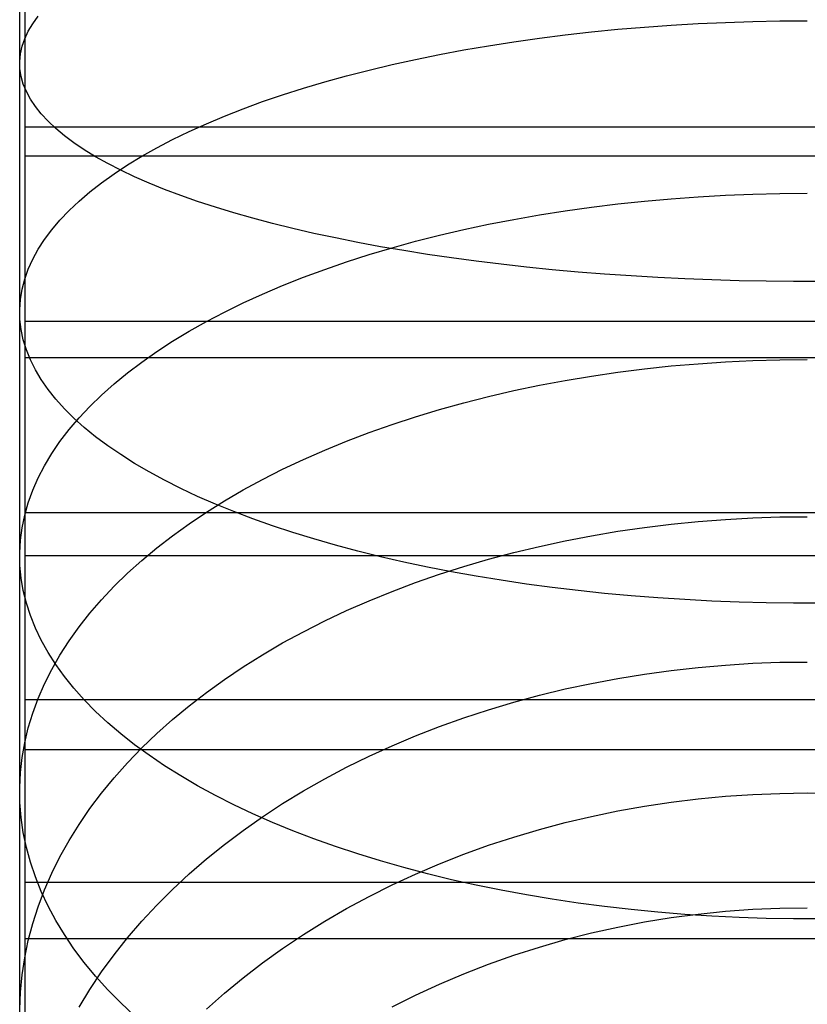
# Model space of a CAD drawing. Header units: millimetres. Extents: x -9 to 331, y -124 to 233.
# Tile 6 of 76: x -9 to 3, y -93 to -78. Entities that reach past the tile are written whole.
import ezdxf

# ---------------------------------------------------------------- set-up
doc = ezdxf.new("R2010")
doc.units = ezdxf.units.MM
doc.layers.add('Up Step Stool_Ferm Living', color=7, linetype='Continuous', true_color=0x000000)

msp = doc.modelspace()

# ---------------------------------------------------------------- linework, layer by layer
at = {"layer": 'Up Step Stool_Ferm Living'}
for p, q in [((-8.925, -78.084, 150.052), (-8.925, -76.226, 150.409)), ((-8.925, -78.519, 152.004), (-8.925, -76.59, 152.376)), ((-9.012, -78.249, 137.15), (-9.012, -76.846, 137.517)), ((-8.876, -77.968, 135.32), (-8.805, -77.849, 134.909)), ((-8.805, -77.849, 134.909), (-8.719, -77.731, 134.5)), ((1.329, -77.872, 124.303), (1.758, -77.847, 124.24)), ((1.758, -77.847, 124.24), (2.188, -77.828, 124.192)), ((2.188, -77.828, 124.192), (2.621, -77.814, 124.157)), ((2.621, -77.814, 124.157), (3.054, -77.805, 124.136)), ((3.054, -77.805, 124.136), (3.488, -77.803, 124.129)), ((-8.933, -78.087, 135.733), (-8.876, -77.968, 135.32)), ((-0.765, -78.078, 124.821), (-0.354, -78.026, 124.691)), ((-0.354, -78.026, 124.691), (0.061, -77.98, 124.574)), ((0.061, -77.98, 124.574), (0.48, -77.938, 124.47)), ((0.48, -77.938, 124.47), (0.903, -77.903, 124.38)), ((0.903, -77.903, 124.38), (1.329, -77.872, 124.303)), ((-8.974, -78.207, 136.148), (-8.933, -78.087, 135.733)), ((-8.925, -79.928, 149.632), (-8.925, -78.084, 150.052)), ((-1.57, -78.198, 125.122), (-1.17, -78.136, 124.965)), ((-1.17, -78.136, 124.965), (-0.765, -78.078, 124.821)), ((-9.012, -79.64, 136.734), (-9.012, -78.249, 137.15)), ((-9.012, -78.447, 136.981), (-9, -78.327, 136.564)), ((-9, -78.327, 136.564), (-8.974, -78.207, 136.148)), ((-2.731, -78.416, 125.668), (-2.351, -78.338, 125.473)), ((-2.351, -78.338, 125.473), (-1.964, -78.266, 125.291)), ((-1.964, -78.266, 125.291), (-1.57, -78.198, 125.122)), ((-9.008, -78.568, 137.398), (-9.012, -78.447, 136.981)), ((-3.103, -78.498, 125.874), (-2.731, -78.416, 125.668)), ((-8.989, -78.688, 137.814), (-9.008, -78.568, 137.398)), ((-8.925, -80.435, 151.567), (-8.925, -78.519, 152.004)), ((-3.824, -78.676, 126.323), (-3.468, -78.585, 126.093)), ((-3.468, -78.585, 126.093), (-3.103, -78.498, 125.874)), ((-8.955, -78.808, 138.23), (-8.989, -78.688, 137.814)), ((-8.906, -78.927, 138.644), (-8.955, -78.808, 138.23)), ((-4.51, -78.873, 126.817), (-4.172, -78.773, 126.564)), ((-4.172, -78.773, 126.564), (-3.824, -78.676, 126.323)), ((-8.843, -79.046, 139.057), (-8.906, -78.927, 138.644)), ((-4.839, -78.978, 127.08), (-4.51, -78.873, 126.817)), ((-8.764, -79.164, 139.467), (-8.843, -79.046, 139.057)), ((-5.465, -79.2, 127.638), (-5.157, -79.087, 127.354)), ((-5.157, -79.087, 127.354), (-4.839, -78.978, 127.08)), ((-8.671, -79.282, 139.874), (-8.764, -79.164, 139.467)), ((-5.763, -79.317, 127.931), (-5.465, -79.2, 127.638)), ((-8.563, -79.398, 140.277), (-8.671, -79.282, 139.874)), ((-8.44, -79.514, 140.677), (-8.563, -79.398, 140.277)), ((-6.049, -79.438, 128.234), (-5.763, -79.317, 127.931)), ((331.056, -79.491, 149.737), (-8.925, -79.491, 149.737)), ((-8.303, -79.628, 141.073), (-8.44, -79.514, 140.677)), ((-6.587, -79.689, 128.867), (-6.324, -79.562, 128.546)), ((-6.324, -79.562, 128.546), (-6.049, -79.438, 128.234)), ((-9.012, -81.015, 136.272), (-9.012, -79.64, 136.734)), ((-8.152, -79.741, 141.464), (-8.303, -79.628, 141.073)), ((-7.987, -79.852, 141.849), (-8.152, -79.741, 141.464)), ((-6.837, -79.82, 129.196), (-6.587, -79.689, 128.867)), ((-7.808, -79.962, 142.229), (-7.987, -79.852, 141.849)), ((-7.076, -79.955, 129.533), (-6.837, -79.82, 129.196)), ((-8.925, -81.757, 149.148), (-8.925, -79.928, 149.632)), ((331.056, -79.953, 151.683), (-8.925, -79.953, 151.683)), ((-7.615, -80.069, 142.603), (-7.808, -79.962, 142.229)), ((-7.301, -80.092, 129.877), (-7.076, -79.955, 129.533)), ((-7.409, -80.175, 142.97), (-7.615, -80.069, 142.603)), ((-7.514, -80.232, 130.229), (-7.301, -80.092, 129.877)), ((-7.19, -80.279, 143.329), (-7.409, -80.175, 142.97)), ((-7.713, -80.374, 130.587), (-7.514, -80.232, 130.229)), ((-6.958, -80.381, 143.682), (-7.19, -80.279, 143.329)), ((-8.925, -82.334, 151.063), (-8.925, -80.435, 151.567)), ((-8.071, -80.667, 131.321), (-7.899, -80.519, 130.951)), ((-7.899, -80.519, 130.951), (-7.713, -80.374, 130.587)), ((-6.713, -80.48, 144.026), (-6.958, -80.381, 143.682)), ((-6.457, -80.577, 144.362), (-6.713, -80.48, 144.026)), ((-8.229, -80.816, 131.696), (-8.071, -80.667, 131.321)), ((-6.188, -80.671, 144.689), (-6.457, -80.577, 144.362)), ((-5.907, -80.763, 145.007), (-6.188, -80.671, 144.689)), ((0.48, -80.711, 123.211), (0.903, -80.666, 123.125)), ((0.903, -80.666, 123.125), (1.329, -80.628, 123.052)), ((1.329, -80.628, 123.052), (1.758, -80.597, 122.992)), ((1.758, -80.597, 122.992), (2.188, -80.573, 122.945)), ((2.188, -80.573, 122.945), (2.621, -80.556, 122.912)), ((2.621, -80.556, 122.912), (3.054, -80.545, 122.892)), ((3.054, -80.545, 122.892), (3.488, -80.542, 122.885)), ((-8.373, -80.968, 132.077), (-8.229, -80.816, 131.696)), ((-5.615, -80.852, 145.316), (-5.907, -80.763, 145.007)), ((-0.765, -80.885, 123.547), (-0.354, -80.821, 123.422)), ((-0.354, -80.821, 123.422), (0.061, -80.762, 123.31)), ((0.061, -80.762, 123.31), (0.48, -80.711, 123.211)), ((-8.503, -81.121, 132.461), (-8.373, -80.968, 132.077)), ((-5.313, -80.938, 145.614), (-5.615, -80.852, 145.316)), ((-4.999, -81.022, 145.903), (-5.313, -80.938, 145.614)), ((-1.57, -81.034, 123.833), (-1.17, -80.957, 123.684)), ((-1.17, -80.957, 123.684), (-0.765, -80.885, 123.547)), ((-9.012, -82.374, 135.763), (-9.012, -81.015, 136.272)), ((-8.618, -81.276, 132.85), (-8.503, -81.121, 132.461)), ((-4.676, -81.102, 146.18), (-4.999, -81.022, 145.903)), ((-4.342, -81.179, 146.447), (-4.676, -81.102, 146.18)), ((-2.351, -81.209, 124.169), (-1.964, -81.118, 123.995)), ((-1.964, -81.118, 123.995), (-1.57, -81.034, 123.833)), ((-8.719, -81.432, 133.242), (-8.618, -81.276, 132.85)), ((-3.999, -81.252, 146.703), (-4.342, -81.179, 146.447)), ((-3.647, -81.323, 146.946), (-3.999, -81.252, 146.703)), ((-3.103, -81.408, 124.552), (-2.731, -81.305, 124.355)), ((-2.731, -81.305, 124.355), (-2.351, -81.209, 124.169)), ((-8.805, -81.589, 133.637), (-8.719, -81.432, 133.242)), ((-3.287, -81.39, 147.178), (-3.647, -81.323, 146.946)), ((-3.468, -81.516, 124.761), (-3.103, -81.408, 124.552)), ((-2.918, -81.453, 147.398), (-3.287, -81.39, 147.178)), ((-2.542, -81.513, 147.606), (-2.918, -81.453, 147.398)), ((-8.876, -81.747, 134.035), (-8.805, -81.589, 133.637)), ((-3.824, -81.63, 124.981), (-3.468, -81.516, 124.761)), ((-2.158, -81.569, 147.8), (-2.542, -81.513, 147.606)), ((-1.768, -81.622, 147.982), (-2.158, -81.569, 147.8)), ((-1.371, -81.67, 148.151), (-1.768, -81.622, 147.982)), ((-8.933, -81.907, 134.434), (-8.876, -81.747, 134.035)), ((-8.925, -83.569, 148.602), (-8.925, -81.757, 149.148)), ((-4.51, -81.875, 125.453), (-4.172, -81.75, 125.211)), ((-4.172, -81.75, 125.211), (-3.824, -81.63, 124.981)), ((-0.968, -81.715, 148.306), (-1.371, -81.67, 148.151)), ((-0.56, -81.756, 148.448), (-0.968, -81.715, 148.306)), ((-0.147, -81.793, 148.576), (-0.56, -81.756, 148.448)), ((-8.974, -82.066, 134.836), (-8.933, -81.907, 134.434)), ((-4.839, -82.006, 125.704), (-4.51, -81.875, 125.453)), ((0.27, -81.826, 148.691), (-0.147, -81.793, 148.576)), ((0.691, -81.855, 148.791), (0.27, -81.826, 148.691)), ((1.116, -81.88, 148.877), (0.691, -81.855, 148.791)), ((1.543, -81.901, 148.949), (1.116, -81.88, 148.877)), ((1.973, -81.917, 149.007), (1.543, -81.901, 148.949)), ((2.404, -81.93, 149.05), (1.973, -81.917, 149.007)), ((2.837, -81.938, 149.079), (2.404, -81.93, 149.05)), ((-9, -82.227, 135.238), (-8.974, -82.066, 134.836)), ((-5.157, -82.142, 125.966), (-4.839, -82.006, 125.704)), ((3.271, -81.942, 149.093), (2.837, -81.938, 149.079)), ((3.705, -81.942, 149.093), (3.271, -81.942, 149.093)), ((-9.012, -82.387, 135.641), (-9, -82.227, 135.238)), ((-5.465, -82.283, 126.237), (-5.157, -82.142, 125.966)), ((-9.012, -83.715, 135.207), (-9.012, -82.374, 135.763)), ((-9.008, -82.548, 136.044), (-9.012, -82.387, 135.641)), ((-8.925, -84.215, 150.495), (-8.925, -82.334, 151.063)), ((-5.763, -82.428, 126.517), (-5.465, -82.283, 126.237)), ((-8.989, -82.708, 136.447), (-9.008, -82.548, 136.044)), ((-6.049, -82.578, 126.807), (-5.763, -82.428, 126.517)), ((-8.955, -82.868, 136.849), (-8.989, -82.708, 136.447)), ((331.056, -82.58, 148.908), (-8.925, -82.58, 148.908)), ((-6.324, -82.733, 127.105), (-6.049, -82.578, 126.807)), ((-8.906, -83.027, 137.249), (-8.955, -82.868, 136.849)), ((-6.587, -82.892, 127.411), (-6.324, -82.733, 127.105)), ((-8.843, -83.186, 137.648), (-8.906, -83.027, 137.249)), ((-6.837, -83.056, 127.725), (-6.587, -82.892, 127.411)), ((331.056, -83.155, 150.824), (-8.925, -83.155, 150.824)), ((-8.764, -83.344, 138.044), (-8.843, -83.186, 137.648)), ((-7.076, -83.223, 128.047), (-6.837, -83.056, 127.725)), ((2.621, -83.199, 121.372), (3.054, -83.187, 121.353)), ((3.054, -83.187, 121.353), (3.488, -83.182, 121.347)), ((-8.671, -83.501, 138.438), (-8.764, -83.344, 138.044)), ((-7.301, -83.394, 128.376), (-7.076, -83.223, 128.047)), ((0.48, -83.384, 121.654), (0.903, -83.331, 121.573)), ((0.903, -83.331, 121.573), (1.329, -83.285, 121.504)), ((1.329, -83.285, 121.504), (1.758, -83.248, 121.447)), ((1.758, -83.248, 121.447), (2.188, -83.22, 121.403)), ((2.188, -83.22, 121.403), (2.621, -83.199, 121.372)), ((-7.514, -83.568, 128.712), (-7.301, -83.394, 128.376)), ((-0.354, -83.514, 121.853), (0.061, -83.445, 121.747)), ((0.061, -83.445, 121.747), (0.48, -83.384, 121.654)), ((-8.925, -85.36, 147.993), (-8.925, -83.569, 148.602)), ((-8.563, -83.656, 138.829), (-8.671, -83.501, 138.438)), ((-8.44, -83.81, 139.215), (-8.563, -83.656, 138.829)), ((-7.713, -83.746, 129.054), (-7.514, -83.568, 128.712)), ((-1.17, -83.676, 122.1), (-0.765, -83.591, 121.97)), ((-0.765, -83.591, 121.97), (-0.354, -83.514, 121.853)), ((-9.012, -85.036, 134.606), (-9.012, -83.715, 135.207)), ((-8.303, -83.963, 139.598), (-8.44, -83.81, 139.215)), ((-7.899, -83.926, 129.402), (-7.713, -83.746, 129.054)), ((-1.964, -83.869, 122.393), (-1.57, -83.769, 122.241)), ((-1.57, -83.769, 122.241), (-1.17, -83.676, 122.1)), ((-8.152, -84.113, 139.976), (-8.303, -83.963, 139.598)), ((-8.071, -84.11, 129.755), (-7.899, -83.926, 129.402)), ((-2.351, -83.976, 122.557), (-1.964, -83.869, 122.393)), ((-8.229, -84.296, 130.114), (-8.071, -84.11, 129.755)), ((-7.987, -84.262, 140.348), (-8.152, -84.113, 139.976)), ((-3.103, -84.213, 122.918), (-2.731, -84.091, 122.732)), ((-2.731, -84.091, 122.732), (-2.351, -83.976, 122.557)), ((-8.925, -86.076, 149.862), (-8.925, -84.215, 150.495)), ((-7.808, -84.408, 140.716), (-7.987, -84.262, 140.348)), ((-3.468, -84.342, 123.114), (-3.103, -84.213, 122.918)), ((-8.373, -84.485, 130.477), (-8.229, -84.296, 130.114)), ((-7.615, -84.552, 141.077), (-7.808, -84.408, 140.716)), ((-3.824, -84.478, 123.322), (-3.468, -84.342, 123.114)), ((-8.503, -84.676, 130.844), (-8.373, -84.485, 130.477)), ((-7.409, -84.693, 141.432), (-7.615, -84.552, 141.077)), ((-4.172, -84.621, 123.539), (-3.824, -84.478, 123.322)), ((-8.618, -84.868, 131.215), (-8.503, -84.676, 130.844)), ((-7.19, -84.831, 141.779), (-7.409, -84.693, 141.432)), ((-4.51, -84.77, 123.766), (-4.172, -84.621, 123.539)), ((-8.719, -85.063, 131.59), (-8.618, -84.868, 131.215)), ((-6.958, -84.967, 142.12), (-7.19, -84.831, 141.779)), ((-4.839, -84.925, 124.003), (-4.51, -84.77, 123.766)), ((-9.012, -86.336, 133.961), (-9.012, -85.036, 134.606)), ((-8.805, -85.259, 131.967), (-8.719, -85.063, 131.59)), ((-6.713, -85.1, 142.453), (-6.958, -84.967, 142.12)), ((-5.157, -85.087, 124.249), (-4.839, -84.925, 124.003)), ((-6.457, -85.229, 142.778), (-6.713, -85.1, 142.453)), ((-5.465, -85.254, 124.505), (-5.157, -85.087, 124.249)), ((-8.925, -87.13, 147.324), (-8.925, -85.36, 147.993)), ((-8.876, -85.456, 132.347), (-8.805, -85.259, 131.967)), ((-6.188, -85.355, 143.094), (-6.457, -85.229, 142.778)), ((-5.907, -85.478, 143.402), (-6.188, -85.355, 143.094)), ((-5.763, -85.428, 124.769), (-5.465, -85.254, 124.505)), ((-8.933, -85.655, 132.729), (-8.876, -85.456, 132.347)), ((-6.049, -85.607, 125.042), (-5.763, -85.428, 124.769)), ((-5.615, -85.596, 143.7), (-5.907, -85.478, 143.402)), ((-8.974, -85.854, 133.112), (-8.933, -85.655, 132.729)), ((331.056, -85.616, 147.901), (-8.925, -85.616, 147.901)), ((-6.324, -85.791, 125.322), (-6.049, -85.607, 125.042)), ((-5.313, -85.711, 143.989), (-5.615, -85.596, 143.7)), ((2.621, -85.697, 119.551), (3.054, -85.683, 119.533)), ((3.054, -85.683, 119.533), (3.488, -85.678, 119.527)), ((-6.587, -85.98, 125.611), (-6.324, -85.791, 125.322)), ((-4.999, -85.822, 144.268), (-5.313, -85.711, 143.989)), ((-4.676, -85.929, 144.536), (-4.999, -85.822, 144.268)), ((0.903, -85.849, 119.737), (1.329, -85.797, 119.673)), ((1.329, -85.797, 119.673), (1.758, -85.754, 119.621)), ((1.758, -85.754, 119.621), (2.188, -85.721, 119.58)), ((2.188, -85.721, 119.58), (2.621, -85.697, 119.551)), ((-9, -86.053, 133.497), (-8.974, -85.854, 133.112)), ((-6.837, -86.174, 125.907), (-6.587, -85.98, 125.611)), ((-4.342, -86.032, 144.794), (-4.676, -85.929, 144.536)), ((-0.354, -86.06, 119.997), (0.061, -85.981, 119.899)), ((0.061, -85.981, 119.899), (0.48, -85.91, 119.812)), ((0.48, -85.91, 119.812), (0.903, -85.849, 119.737)), ((-9.012, -86.253, 133.882), (-9, -86.053, 133.497)), ((-8.925, -87.913, 149.165), (-8.925, -86.076, 149.862)), ((-3.999, -86.13, 145.041), (-4.342, -86.032, 144.794)), ((-3.647, -86.224, 145.277), (-3.999, -86.13, 145.041)), ((-1.17, -86.247, 120.226), (-0.765, -86.149, 120.106)), ((-0.765, -86.149, 120.106), (-0.354, -86.06, 119.997)), ((-9.008, -86.453, 134.267), (-9.012, -86.253, 133.882)), ((331.056, -86.3, 149.78), (-8.925, -86.3, 149.78)), ((-7.076, -86.373, 126.21), (-6.837, -86.174, 125.907)), ((-3.287, -86.314, 145.501), (-3.647, -86.224, 145.277)), ((-2.918, -86.398, 145.714), (-3.287, -86.314, 145.501)), ((-1.57, -86.353, 120.356), (-1.17, -86.247, 120.226)), ((-9.012, -87.613, 133.271), (-9.012, -86.336, 133.961)), ((-8.989, -86.653, 134.651), (-9.008, -86.453, 134.267)), ((-7.301, -86.577, 126.52), (-7.076, -86.373, 126.21)), ((-2.542, -86.478, 145.915), (-2.918, -86.398, 145.714)), ((-2.351, -86.592, 120.65), (-1.964, -86.469, 120.498)), ((-1.964, -86.469, 120.498), (-1.57, -86.353, 120.356)), ((-7.514, -86.784, 126.836), (-7.301, -86.577, 126.52)), ((-2.731, -86.724, 120.812), (-2.351, -86.592, 120.65)), ((-2.158, -86.553, 146.103), (-2.542, -86.478, 145.915)), ((-1.768, -86.623, 146.279), (-2.158, -86.553, 146.103)), ((-1.371, -86.688, 146.442), (-1.768, -86.623, 146.279)), ((-8.955, -86.852, 135.035), (-8.989, -86.653, 134.651)), ((-7.713, -86.996, 127.159), (-7.514, -86.784, 126.836)), ((-3.103, -86.865, 120.985), (-2.731, -86.724, 120.812)), ((-0.968, -86.748, 146.592), (-1.371, -86.688, 146.442)), ((-0.56, -86.802, 146.729), (-0.968, -86.748, 146.592)), ((-8.906, -87.051, 135.418), (-8.955, -86.852, 135.035)), ((-3.468, -87.013, 121.167), (-3.103, -86.865, 120.985)), ((-0.147, -86.852, 146.853), (-0.56, -86.802, 146.729)), ((0.27, -86.896, 146.963), (-0.147, -86.852, 146.853)), ((0.691, -86.934, 147.06), (0.27, -86.896, 146.963)), ((1.116, -86.968, 147.144), (0.691, -86.934, 147.06)), ((-8.843, -87.249, 135.799), (-8.906, -87.051, 135.418)), ((-7.899, -87.211, 127.486), (-7.713, -86.996, 127.159)), ((-3.824, -87.17, 121.359), (-3.468, -87.013, 121.167)), ((1.543, -86.995, 147.213), (1.116, -86.968, 147.144)), ((1.973, -87.018, 147.269), (1.543, -86.995, 147.213)), ((2.404, -87.034, 147.311), (1.973, -87.018, 147.269)), ((2.837, -87.045, 147.339), (2.404, -87.034, 147.311)), ((3.271, -87.051, 147.353), (2.837, -87.045, 147.339)), ((3.705, -87.051, 147.353), (3.271, -87.051, 147.353)), ((-8.925, -88.875, 146.594), (-8.925, -87.13, 147.324)), ((-8.764, -87.446, 136.177), (-8.843, -87.249, 135.799)), ((-8.071, -87.429, 127.819), (-7.899, -87.211, 127.486)), ((-4.172, -87.334, 121.561), (-3.824, -87.17, 121.359)), ((-4.51, -87.505, 121.771), (-4.172, -87.334, 121.561)), ((-8.671, -87.641, 136.553), (-8.764, -87.446, 136.177)), ((-8.229, -87.651, 128.157), (-8.071, -87.429, 127.819)), ((-4.839, -87.684, 121.991), (-4.51, -87.505, 121.771)), ((-9.012, -88.865, 132.539), (-9.012, -87.613, 133.271)), ((-8.563, -87.835, 136.926), (-8.671, -87.641, 136.553)), ((-8.373, -87.875, 128.5), (-8.229, -87.651, 128.157)), ((-5.157, -87.87, 122.22), (-4.839, -87.684, 121.991)), ((-8.44, -88.026, 137.296), (-8.563, -87.835, 136.926)), ((-8.503, -88.103, 128.846), (-8.373, -87.875, 128.5)), ((-5.465, -88.063, 122.456), (-5.157, -87.87, 122.22)), ((-8.925, -89.725, 148.405), (-8.925, -87.913, 149.165)), ((-8.303, -88.216, 137.661), (-8.44, -88.026, 137.296)), ((1.758, -88.071, 117.534), (2.188, -88.034, 117.497)), ((2.188, -88.034, 117.497), (2.621, -88.007, 117.471)), ((2.621, -88.007, 117.471), (3.054, -87.991, 117.455)), ((3.054, -87.991, 117.455), (3.488, -87.986, 117.449)), ((-8.618, -88.332, 129.195), (-8.503, -88.103, 128.846)), ((-5.763, -88.263, 122.701), (-5.465, -88.063, 122.456)), ((0.48, -88.246, 117.709), (0.903, -88.177, 117.64)), ((0.903, -88.177, 117.64), (1.329, -88.119, 117.582)), ((1.329, -88.119, 117.582), (1.758, -88.071, 117.534)), ((-8.719, -88.563, 129.548), (-8.618, -88.332, 129.195)), ((-8.152, -88.404, 138.022), (-8.303, -88.216, 137.661)), ((-6.049, -88.469, 122.954), (-5.763, -88.263, 122.701)), ((-0.354, -88.414, 117.877), (0.061, -88.325, 117.788)), ((0.061, -88.325, 117.788), (0.48, -88.246, 117.709)), ((-7.987, -88.589, 138.378), (-8.152, -88.404, 138.022)), ((-6.324, -88.681, 123.215), (-6.049, -88.469, 122.954)), ((-0.765, -88.514, 117.976), (-0.354, -88.414, 117.877)), ((331.056, -88.587, 146.719), (-8.925, -88.587, 146.719)), ((-8.805, -88.797, 129.904), (-8.719, -88.563, 129.548)), ((-7.808, -88.771, 138.729), (-7.987, -88.589, 138.378)), ((-1.57, -88.743, 118.204), (-1.17, -88.623, 118.085)), ((-1.17, -88.623, 118.085), (-0.765, -88.514, 117.976)), ((-8.876, -89.032, 130.262), (-8.805, -88.797, 129.904)), ((-7.615, -88.95, 139.074), (-7.808, -88.771, 138.729)), ((-6.587, -88.899, 123.482), (-6.324, -88.681, 123.215)), ((-1.964, -88.872, 118.333), (-1.57, -88.743, 118.204)), ((-9.012, -90.092, 131.764), (-9.012, -88.865, 132.539)), ((-8.925, -90.594, 145.804), (-8.925, -88.875, 146.594)), ((-7.409, -89.126, 139.413), (-7.615, -88.95, 139.074)), ((-6.837, -89.122, 123.757), (-6.587, -88.899, 123.482)), ((-2.351, -89.011, 118.472), (-1.964, -88.872, 118.333)), ((-8.933, -89.268, 130.621), (-8.876, -89.032, 130.262)), ((-7.19, -89.299, 139.745), (-7.409, -89.126, 139.413)), ((-7.076, -89.351, 124.038), (-6.837, -89.122, 123.757)), ((-2.731, -89.159, 118.619), (-2.351, -89.011, 118.472)), ((-8.974, -89.505, 130.983), (-8.933, -89.268, 130.621)), ((-3.103, -89.316, 118.776), (-2.731, -89.159, 118.619)), ((331.056, -89.38, 148.555), (-8.925, -89.38, 148.555)), ((-7.301, -89.585, 124.326), (-7.076, -89.351, 124.038)), ((-6.958, -89.468, 140.071), (-7.19, -89.299, 139.745)), ((-3.468, -89.483, 118.943), (-3.103, -89.316, 118.776)), ((-9, -89.742, 131.345), (-8.974, -89.505, 130.983)), ((-7.514, -89.824, 124.619), (-7.301, -89.585, 124.326)), ((-6.713, -89.633, 140.389), (-6.958, -89.468, 140.071)), ((-3.824, -89.658, 119.117), (-3.468, -89.483, 118.943)), ((-9.012, -89.98, 131.707), (-9, -89.742, 131.345)), ((-8.925, -91.51, 147.583), (-8.925, -89.725, 148.405)), ((-6.457, -89.794, 140.699), (-6.713, -89.633, 140.389)), ((-4.172, -89.842, 119.301), (-3.824, -89.658, 119.117)), ((-7.713, -90.067, 124.918), (-7.514, -89.824, 124.619)), ((-6.188, -89.951, 141.001), (-6.457, -89.794, 140.699)), ((-4.51, -90.034, 119.493), (-4.172, -89.842, 119.301)), ((-9.008, -90.218, 132.07), (-9.012, -89.98, 131.707)), ((-7.899, -90.315, 125.222), (-7.713, -90.067, 124.918)), ((-5.907, -90.104, 141.295), (-6.188, -89.951, 141.001)), ((-4.839, -90.235, 119.693), (-4.51, -90.034, 119.493)), ((3.054, -90.072, 115.149), (3.488, -90.066, 115.144)), ((3.488, -90.066, 115.144), (3.922, -90.072, 115.149)), ((-9.012, -91.292, 130.947), (-9.012, -90.092, 131.764)), ((-8.989, -90.456, 132.433), (-9.008, -90.218, 132.07)), ((-5.615, -90.252, 141.58), (-5.907, -90.104, 141.295)), ((0.903, -90.276, 115.314), (1.329, -90.212, 115.262)), ((1.329, -90.212, 115.262), (1.758, -90.16, 115.22)), ((1.758, -90.16, 115.22), (2.188, -90.119, 115.187)), ((2.188, -90.119, 115.187), (2.621, -90.09, 115.163)), ((2.621, -90.09, 115.163), (3.054, -90.072, 115.149)), ((-8.071, -90.566, 125.531), (-7.899, -90.315, 125.222)), ((-5.313, -90.395, 141.856), (-5.615, -90.252, 141.58)), ((-5.157, -90.444, 119.901), (-4.839, -90.235, 119.693)), ((0.061, -90.438, 115.445), (0.48, -90.352, 115.375)), ((0.48, -90.352, 115.375), (0.903, -90.276, 115.314)), ((-8.955, -90.693, 132.794), (-8.989, -90.456, 132.433)), ((-5.465, -90.66, 120.117), (-5.157, -90.444, 119.901)), ((-4.999, -90.533, 142.122), (-5.313, -90.395, 141.856)), ((-4.676, -90.666, 142.379), (-4.999, -90.533, 142.122)), ((-0.765, -90.646, 115.613), (-0.354, -90.536, 115.525)), ((-0.354, -90.536, 115.525), (0.061, -90.438, 115.445)), ((-8.906, -90.93, 133.155), (-8.955, -90.693, 132.794)), ((-8.925, -92.285, 144.956), (-8.925, -90.594, 145.804)), ((-8.229, -90.821, 125.844), (-8.071, -90.566, 125.531)), ((-5.763, -90.884, 120.34), (-5.465, -90.66, 120.117)), ((-4.342, -90.794, 142.625), (-4.676, -90.666, 142.379)), ((-1.17, -90.766, 115.711), (-0.765, -90.646, 115.613)), ((-8.373, -91.08, 126.161), (-8.229, -90.821, 125.844)), ((-3.999, -90.917, 142.861), (-4.342, -90.794, 142.625)), ((-1.57, -90.897, 115.817), (-1.17, -90.766, 115.711)), ((-8.843, -91.165, 133.514), (-8.906, -90.93, 133.155)), ((-6.049, -91.114, 120.57), (-5.763, -90.884, 120.34)), ((-3.647, -91.034, 143.086), (-3.999, -90.917, 142.861)), ((-1.964, -91.039, 115.932), (-1.57, -90.897, 115.817)), ((-8.503, -91.341, 126.483), (-8.373, -91.08, 126.161)), ((-6.324, -91.352, 120.808), (-6.049, -91.114, 120.57)), ((-3.287, -91.145, 143.3), (-3.647, -91.034, 143.086)), ((-2.918, -91.251, 143.503), (-3.287, -91.145, 143.3)), ((-2.351, -91.191, 116.055), (-1.964, -91.039, 115.932)), ((-9.012, -92.463, 130.09), (-9.012, -91.292, 130.947)), ((-8.764, -91.399, 133.87), (-8.843, -91.165, 133.514)), ((-2.542, -91.35, 143.695), (-2.918, -91.251, 143.503)), ((-2.731, -91.353, 116.187), (-2.351, -91.191, 116.055)), ((-8.671, -91.632, 134.225), (-8.764, -91.399, 133.87)), ((-8.618, -91.605, 126.807), (-8.503, -91.341, 126.483)), ((-6.587, -91.597, 121.051), (-6.324, -91.352, 120.808)), ((-3.103, -91.526, 116.327), (-2.731, -91.353, 116.187)), ((-2.158, -91.443, 143.875), (-2.542, -91.35, 143.695)), ((-1.768, -91.531, 144.043), (-2.158, -91.443, 143.875)), ((331.056, -91.486, 145.366), (-8.925, -91.486, 145.366)), ((-8.925, -93.265, 146.7), (-8.925, -91.51, 147.583)), ((-8.719, -91.872, 127.134), (-8.618, -91.605, 126.807)), ((-8.563, -91.862, 134.576), (-8.671, -91.632, 134.225)), ((-6.837, -91.847, 121.302), (-6.587, -91.597, 121.051)), ((-3.468, -91.709, 116.475), (-3.103, -91.526, 116.327)), ((-1.371, -91.612, 144.199), (-1.768, -91.531, 144.043)), ((-0.968, -91.686, 144.342), (-1.371, -91.612, 144.199)), ((-3.824, -91.901, 116.631), (-3.468, -91.709, 116.475)), ((-0.56, -91.754, 144.473), (-0.968, -91.686, 144.342)), ((-0.147, -91.816, 144.591), (-0.56, -91.754, 144.473)), ((-8.805, -92.14, 127.464), (-8.719, -91.872, 127.134)), ((-8.44, -92.091, 134.924), (-8.563, -91.862, 134.576)), ((-7.076, -92.104, 121.558), (-6.837, -91.847, 121.302)), ((-4.172, -92.103, 116.794), (-3.824, -91.901, 116.631)), ((0.27, -91.871, 144.697), (-0.147, -91.816, 144.591)), ((0.691, -91.919, 144.79), (0.27, -91.871, 144.697)), ((1.116, -91.96, 144.869), (0.691, -91.919, 144.79)), ((2.188, -91.945, 112.687), (2.621, -91.913, 112.666)), ((2.621, -91.913, 112.666), (3.054, -91.894, 112.654)), ((3.054, -91.894, 112.654), (3.488, -91.888, 112.65)), ((-8.303, -92.316, 135.268), (-8.44, -92.091, 134.924)), ((0.903, -92.114, 112.797), (1.329, -92.045, 112.752)), ((1.543, -91.995, 144.936), (1.116, -91.96, 144.869)), ((1.329, -92.045, 112.752), (1.758, -91.989, 112.715)), ((1.973, -92.022, 144.989), (1.543, -91.995, 144.936)), ((1.758, -91.989, 112.715), (2.188, -91.945, 112.687)), ((2.404, -92.043, 145.029), (1.973, -92.022, 144.989)), ((2.837, -92.057, 145.056), (2.404, -92.043, 145.029)), ((3.271, -92.064, 145.069), (2.837, -92.057, 145.056)), ((3.705, -92.064, 145.069), (3.271, -92.064, 145.069)), ((-8.876, -92.411, 127.796), (-8.805, -92.14, 127.464)), ((-7.301, -92.366, 121.819), (-7.076, -92.104, 121.558)), ((-4.51, -92.314, 116.966), (-4.172, -92.103, 116.794)), ((0.061, -92.289, 112.911), (0.48, -92.196, 112.85)), ((0.48, -92.196, 112.85), (0.903, -92.114, 112.797)), ((-8.933, -92.682, 128.13), (-8.876, -92.411, 127.796)), ((-8.925, -93.946, 144.05), (-8.925, -92.285, 144.956)), ((331.056, -92.384, 147.153), (-8.925, -92.384, 147.153)), ((-8.152, -92.539, 135.608), (-8.303, -92.316, 135.268)), ((-7.514, -92.634, 122.087), (-7.301, -92.366, 121.819)), ((-4.839, -92.535, 117.144), (-4.51, -92.314, 116.966)), ((-0.765, -92.512, 113.057), (-0.354, -92.395, 112.98)), ((-0.354, -92.395, 112.98), (0.061, -92.289, 112.911)), ((-9.012, -93.604, 129.194), (-9.012, -92.463, 130.09)), ((-7.987, -92.76, 135.944), (-8.152, -92.539, 135.608)), ((-5.157, -92.763, 117.329), (-4.839, -92.535, 117.144)), ((-1.17, -92.642, 113.142), (-0.765, -92.512, 113.057)), ((-8.974, -92.955, 128.464), (-8.933, -92.682, 128.13)), ((-7.713, -92.907, 122.359), (-7.514, -92.634, 122.087)), ((-1.57, -92.783, 113.234), (-1.17, -92.642, 113.142)), ((-7.808, -92.976, 136.274), (-7.987, -92.76, 135.944)), ((-5.465, -93.001, 117.522), (-5.157, -92.763, 117.329)), ((-1.964, -92.936, 113.334), (-1.57, -92.783, 113.234)), ((-9, -93.228, 128.8), (-8.974, -92.955, 128.464)), ((-7.899, -93.185, 122.636), (-7.713, -92.907, 122.359)), ((-7.615, -93.19, 136.599), (-7.808, -92.976, 136.274)), ((-5.763, -93.246, 117.721), (-5.465, -93.001, 117.522)), ((-2.351, -93.1, 113.441), (-1.964, -92.936, 113.334)), ((-8.071, -93.466, 122.917), (-7.899, -93.185, 122.636)), ((-7.409, -93.399, 136.919), (-7.615, -93.19, 136.599)), ((-2.731, -93.275, 113.555), (-2.351, -93.1, 113.441)), ((-9.012, -93.502, 129.137), (-9, -93.228, 128.8)), ((-8.925, -94.989, 145.758), (-8.925, -93.265, 146.7)), ((-6.049, -93.5, 117.926), (-5.763, -93.246, 117.721)), ((-3.103, -93.462, 113.677), (-2.731, -93.275, 113.555)), ((-7.19, -93.605, 137.232), (-7.409, -93.399, 136.919))]:
    msp.add_line(p, q, dxfattribs=at)

doc.saveas('drawing.dxf')
